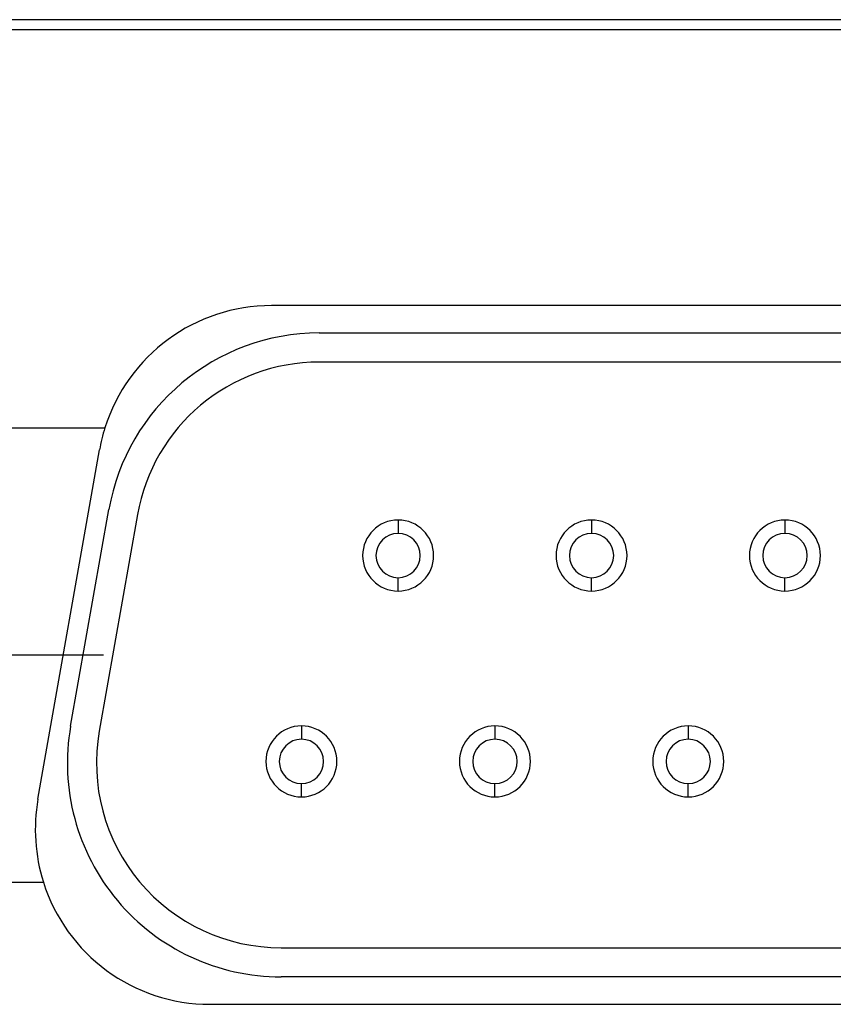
# Model space of a CAD drawing. Extents: x 9.3 to 31.1, y 5.1 to 19.6.
# Tile 69 of 132: x 16.698 to 16.928, y 16.484 to 16.762. Entities that reach past the tile are written whole.
import ezdxf

# ---------------------------------------------------------------- set-up
doc = ezdxf.new("R2010")
doc.units = 0
doc.layers.get('0').update_dxf_attribs({"linetype": 'CONTINUOUS'})

# ---------------------------------------------------------------- blocks, each defined once
blk = doc.blocks.new('SW_CENTERMARKSYMBOL_16')
at = {"color": 0, "linetype": 'CONTINUOUS'}
for p, q in [((0, 0.05), (0, 0.0815)), ((0, 0), (0, 0.05)), ((-0.05, 0), (-0.0815, 0)), ((0, 0), (-0.05, 0)), ((0, 0), (0, -0.05)), ((0, 0), (0.05, 0)), ((0.05, 0), (0.0815, 0)), ((0, -0.05), (0, -0.0815))]:
    blk.add_line(p, q, dxfattribs=at)

msp = doc.modelspace()

# ---------------------------------------------------------------- linework, layer by layer
at = {"color": 7, "linetype": 'CONTINUOUS'}
for p, q in [((17.45155, 16.76181), (15.08934, 16.76181)), ((16.55526, 16.75903), (17.38203, 16.75903)), ((17.16782, 16.68128), (16.76946, 16.68128)), ((16.7829, 16.67355), (17.15439, 16.67355)), ((17.15439, 16.66535), (16.7829, 16.66535)), ((16.64069, 16.64683), (16.72251, 16.64683)), ((16.70364, 16.54218), (16.721, 16.64061)), ((16.71286, 16.5628), (16.72361, 16.6238)), ((16.73169, 16.62238), (16.72093, 16.56138)), ((16.80514, 16.62085), (16.80514, 16.6171)), ((16.85964, 16.62085), (16.85964, 16.6171)), ((16.91414, 16.62085), (16.91414, 16.6171)), ((16.80514, 16.60085), (16.80514, 16.6046)), ((16.85964, 16.60085), (16.85964, 16.6046)), ((16.91414, 16.60085), (16.91414, 16.6046)), ((16.77789, 16.56285), (16.77789, 16.5591)), ((16.83242, 16.56285), (16.83242, 16.5591)), ((16.88689, 16.56285), (16.88689, 16.5591)), ((16.77789, 16.54285), (16.77789, 16.5466)), ((16.83242, 16.54285), (16.83242, 16.5466)), ((16.88689, 16.54285), (16.88689, 16.5466)), ((16.64069, 16.51887), (16.70516, 16.51887)), ((16.77214, 16.50035), (17.16515, 16.50035)), ((17.16515, 16.49215), (16.77214, 16.49215)), ((16.75211, 16.48443), (17.18518, 16.48443))]:
    msp.add_line(p, q, dxfattribs=at)
for centre, radius, start, end in [((16.76946, 16.63206), 0.04921, 90, 162.5424), ((16.7829, 16.61335), 0.0602, 90, 170), ((16.7829, 16.61335), 0.052, 90, 170), ((16.76946, 16.63206), 0.04921, 162.5424, 170), ((16.80514, 16.61085), 0.01, 90, 270), ((16.80514, 16.61085), 0.01, 270, 90), ((16.85964, 16.61085), 0.01, 90, 270), ((16.85964, 16.61085), 0.01, 270, 90), ((16.91414, 16.61085), 0.01, 90, 270), ((16.91414, 16.61085), 0.01, 270, 90), ((16.80514, 16.61085), 0.00625, 90, 270), ((16.80514, 16.61085), 0.00625, 270, 90), ((16.85964, 16.61085), 0.00625, 90, 270), ((16.85964, 16.61085), 0.00625, 270, 90), ((16.91414, 16.61085), 0.00625, 90, 270), ((16.91414, 16.61085), 0.00625, 270, 90), ((16.77214, 16.55235), 0.0602, 170, 270), ((16.77789, 16.55285), 0.01, 90, 270), ((16.77789, 16.55285), 0.01, 270, 90), ((16.83242, 16.55285), 0.01, 90, 270), ((16.83242, 16.55285), 0.01, 270, 90), ((16.88689, 16.55285), 0.01, 90, 270), ((16.88689, 16.55285), 0.01, 270, 90), ((16.77214, 16.55235), 0.052, 170, 270), ((16.77789, 16.55285), 0.00625, 90, 270), ((16.77789, 16.55285), 0.00625, 270, 90), ((16.83242, 16.55285), 0.00625, 90, 270), ((16.83242, 16.55285), 0.00625, 270, 90), ((16.88689, 16.55285), 0.00625, 90, 270), ((16.88689, 16.55285), 0.00625, 270, 90), ((16.75211, 16.53364), 0.04921, 170, 197.4576), ((16.75211, 16.53364), 0.04921, 197.4576, 270)]:
    msp.add_arc(centre, radius, start, end, dxfattribs=at)

# ---------------------------------------------------------------- block references
msp.add_blockref('SW_CENTERMARKSYMBOL_16', (16.64064, 16.58285), dxfattribs=at)

doc.saveas('drawing.dxf')
